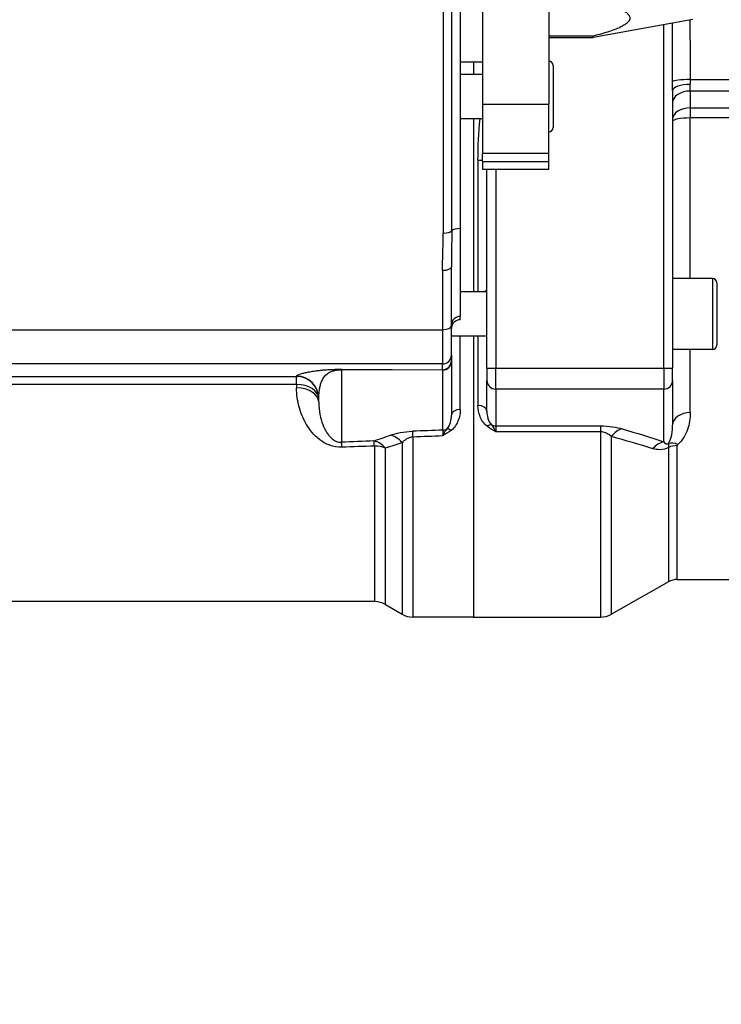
# Model space of a CAD drawing. Header units: millimetres. Extents: x 0 to 5940, y 0 to 4200.
# Tile 20 of 52: x 2687 to 2845, y 1095 to 1318. Entities that reach past the tile are written whole.
import ezdxf

# ---------------------------------------------------------------- set-up
doc = ezdxf.new("R2010")
doc.units = ezdxf.units.MM
doc.header["$LTSCALE"] = 50
doc.layers.get('DEFPOINTS').update_dxf_attribs({"linetype": 'CONTINUOUS'})
doc.layers.add('02-LINIE-035', color=2, linetype='CONTINUOUS')
doc.layers.add('06-MASSE1', color=1, linetype='CONTINUOUS')
doc.styles.add('ACA_NORM', font='ROMANS.SHX')
doc.dimstyles.new('1-10', dxfattribs={"dimscale": 10, "dimtxt": 2.5, "dimasz": 3.5, "dimexe": 1, "dimexo": 0, "dimgap": 1, "dimtad": 1, "dimdec": 0, "dimzin": 0, "dimtxsty": 'ACA_NORM', "dimcen": 0, "dimadec": 0, "dimazin": 0, "dimtfac": 2.4, "dimtdec": 0, "dimtmove": 0, "dimatfit": 3, "dimfxl": 1, "dimtolj": 1, "dimtzin": 0, "dimarcsym": 0})

# ---------------------------------------------------------------- blocks, each defined once
blk = doc.blocks.new('*D5')
at = {"layer": '06-MASSE1', "color": 0, "lineweight": -2}
for p, q in [((3255.15, 1270.44), (3255.15, 922.01)), ((2545.15, 1083.27), (2545.15, 922.01)), ((3220.15, 932.01), (2580.15, 932.01))]:
    blk.add_line(p, q, dxfattribs=at)
at = {"layer": '06-MASSE1', "color": 0}
for points in [[(2580.15, 937.85), (2580.15, 926.18), (2545.15, 932.01)], [(3220.15, 937.85), (3220.15, 926.18), (3255.15, 932.01)]]:
    blk.add_solid(points, dxfattribs=at)
at = {"layer": 'DEFPOINTS', "color": 0}
for p in [(3255.15, 1270.44), (2545.15, 1083.27), (2545.15, 932.01)]:
    blk.add_point(p, dxfattribs=at)
at = {"layer": '06-MASSE1', "color": 0, "insert": (2900.15, 954.51), "char_height": 25, "attachment_point": 5, "style": 'ACA_NORM'}
blk.add_mtext('\\A1;W', dxfattribs=at)
blk = doc.blocks.new('*D12')
at = {"layer": '06-MASSE1', "color": 0, "lineweight": -2}
for p, q in [((3730.65, 1721.94), (3730.65, 808.62)), ((2405.15, 1123.85), (2405.15, 808.62)), ((3695.65, 818.62), (2440.15, 818.62))]:
    blk.add_line(p, q, dxfattribs=at)
at = {"layer": '06-MASSE1', "color": 0}
for points in [[(2440.15, 824.46), (2440.15, 812.79), (2405.15, 818.62)], [(3695.65, 824.46), (3695.65, 812.79), (3730.65, 818.62)]]:
    blk.add_solid(points, dxfattribs=at)
at = {"layer": 'DEFPOINTS', "color": 0}
for p in [(3730.65, 1721.94), (2405.15, 1123.85), (2405.15, 818.62)]:
    blk.add_point(p, dxfattribs=at)
at = {"layer": '06-MASSE1', "color": 0, "insert": (3067.9, 841.12), "char_height": 25, "attachment_point": 5, "style": 'ACA_NORM'}
blk.add_mtext('\\A1;1330', dxfattribs=at)

msp = doc.modelspace()

# ---------------------------------------------------------------- linework, layer by layer
at = {"layer": '02-LINIE-035'}
for p, q in [((2791.15, 1379.39), (2791.15, 1298.86)), ((2806.15, 1379.39), (2806.15, 1298.86)), ((2782.28, 1371.16), (2782.28, 1269.72)), ((2784.22, 1270.23), (2784.22, 1370.65)), ((2786.15, 1370.14), (2786.15, 1270.74)), ((2838.69, 1318), (2816.15, 1313.94)), ((2832.15, 1239.17), (2832.15, 1316.82)), ((2816.15, 1314.22), (2806.15, 1314.22)), ((2806.15, 1313.94), (2816.15, 1313.94)), ((2816.15, 1313.94), (2816.15, 1314.22)), ((2786.15, 1308.44), (2791.15, 1308.44)), ((2789.15, 1308.44), (2789.15, 1305.57)), ((2807.15, 1307.57), (2807.15, 1293.57)), ((2791.15, 1305.57), (2786.15, 1305.57)), ((2838.14, 1304.43), (3040.12, 1304.43)), ((2834.15, 1301.92), (2834.15, 1239.22)), ((2838.15, 1301.81), (2838.15, 1303.3)), ((2838.15, 1301.81), (2838.15, 1297.99)), ((3040.12, 1301.81), (2838.15, 1301.81)), ((2791.15, 1298.86), (2806.15, 1298.86)), ((2791.15, 1298.86), (2791.15, 1287.73)), ((2806.15, 1287.73), (2806.15, 1298.86)), ((2838.15, 1297.99), (2838.15, 1295.73)), ((2838.15, 1297.99), (3033.28, 1297.99)), ((2791.15, 1295.57), (2786.15, 1295.57)), ((2789.15, 1295.57), (2789.15, 1256.44)), ((2789.15, 1295.57), (2789.15, 1256.44)), ((3033.28, 1295.73), (2838.15, 1295.73)), ((2838.15, 1259.44), (2838.15, 1295.73)), ((2790.15, 1286.13), (2790.15, 1256.44)), ((2791.15, 1285.89), (2791.15, 1287.73)), ((2806.15, 1287.73), (2791.15, 1287.73)), ((2806.15, 1285.89), (2806.15, 1287.73)), ((2791.15, 1285.89), (2806.15, 1285.89)), ((2791.15, 1285.89), (2791.15, 1284.18)), ((2791.15, 1284.18), (2806.15, 1284.18)), ((2792.15, 1239.22), (2792.15, 1284.18)), ((2794.15, 1284.18), (2794.15, 1239.17)), ((2806.15, 1284.18), (2806.15, 1285.89)), ((2786.15, 1270.74), (2786.15, 1250.9)), ((2784.15, 1248.86), (2784.15, 1262.09)), ((2782.15, 1261.3), (2782.15, 1247.89)), ((2843.15, 1259.44), (2834.15, 1259.44)), ((2843.15, 1259.44), (2843.15, 1243.44)), ((2844.15, 1258.44), (2844.15, 1244.44)), ((2792.15, 1256.44), (2786.15, 1256.44)), ((2786.15, 1250.14), (2786.15, 1250.9)), ((2784.15, 1242.15), (2784.15, 1248.86)), ((2786.15, 1250.14), (2786.15, 1250.14)), ((2673.96, 1247.89), (2782.15, 1247.89)), ((2782.15, 1247.89), (2782.15, 1240.15)), ((2792.15, 1246.44), (2784.15, 1246.44)), ((2786.15, 1229.87), (2786.15, 1246.44)), ((2789.15, 1246.44), (2789.15, 1182.94)), ((2789.15, 1246.44), (2789.15, 1182.94)), ((2790.15, 1246.44), (2790.15, 1230.77)), ((2784.15, 1242.15), (2784.15, 1240.85)), ((2843.15, 1243.44), (2834.15, 1243.44)), ((2838.15, 1229.14), (2838.15, 1243.44)), ((2782.15, 1240.15), (2673.77, 1240.15)), ((2782.15, 1238.85), (2782.15, 1240.15)), ((2784.15, 1240.85), (2784.15, 1240.68)), ((2784.15, 1240.68), (2784.15, 1228.55)), ((2677.42, 1237.31), (2749.15, 1237.31)), ((2749.15, 1237.31), (2749.15, 1237.4)), ((2749.15, 1235.49), (2749.15, 1237.31)), ((2782.21, 1238.75), (2759.29, 1238.84)), ((2759.29, 1238.84), (2759.29, 1222.45)), ((2759.36, 1238.95), (2782.15, 1238.85)), ((2782.21, 1225.19), (2782.21, 1238.75)), ((2792.15, 1239.22), (2792.15, 1236.41)), ((2794.15, 1234.47), (2794.15, 1239.17)), ((2794.15, 1239.17), (2832.15, 1239.17)), ((2832.15, 1239.17), (2832.15, 1234.47)), ((2834.15, 1236.41), (2834.15, 1239.22)), ((2749.15, 1235.49), (2677.42, 1235.49)), ((2749.15, 1235.49), (2749.15, 1234.74)), ((2792.15, 1229.47), (2792.15, 1236.41)), ((2834.15, 1236.41), (2834.15, 1226.31)), ((2794.15, 1234.47), (2794.15, 1226.14)), ((2832.15, 1234.47), (2794.15, 1234.47)), ((2832.15, 1222.55), (2832.15, 1234.47)), ((2754.15, 1231.54), (2754.15, 1232.41)), ((2794.15, 1226.14), (2794.15, 1224.79)), ((2794.15, 1226.14), (2817.84, 1226.14)), ((2817.84, 1226.14), (2817.84, 1224.79)), ((2817.84, 1224.79), (2794.15, 1224.79)), ((2817.84, 1224.79), (2817.84, 1182.94)), ((2766.75, 1221.59), (2766.75, 1186.44)), ((2772.99, 1222.33), (2772.99, 1183.61)), ((2775.49, 1182.94), (2775.49, 1223.63)), ((2820.3, 1183.59), (2820.3, 1223.73)), ((2835.21, 1191.44), (2835.21, 1221.69)), ((2769.25, 1185.77), (2769.25, 1221.1)), ((2833.24, 1221.29), (2833.24, 1190.92)), ((2833.24, 1190.92), (2820.3, 1183.59)), ((2835.21, 1191.44), (3033.28, 1191.44)), ((2766.75, 1186.44), (2677.42, 1186.44)), ((2769.25, 1185.77), (2772.99, 1183.61)), ((2789.15, 1182.94), (2775.49, 1182.94)), ((2789.15, 1182.94), (2817.84, 1182.94))]:
    msp.add_line(p, q, dxfattribs=at)
for centre, radius, start, end in [((2806.15, 1307.57), 1, 0, 90), ((2806.15, 1293.57), 1, 270, 0), ((2843.15, 1258.44), 1, 0, 90), ((2786.15, 1248.14), 2, 90, 180), ((2843.15, 1244.44), 1, 270, 0), ((2835.21, 1187.44), 4, 90, 119.5388), ((2766.75, 1181.44), 5, 60, 90), ((2775.49, 1187.94), 5, 240, 270), ((2817.84, 1187.94), 5, 270, 299.5388)]:
    msp.add_arc(centre, radius, start, end, dxfattribs=at)
for centre, major_axis, ratio, start_param, end_param in [((2838.14, 1303.94), (-4, -0.03), 0.120402, 4.711555, 6.209981), ((2838.15, 1301.92), (-4, 0), 0.345575, 4.712389, 6.283185), ((2838.15, 1299.24), (-4, 0), 0.642788, 4.712389, 6.283185), ((2838.15, 1295.42), (-4, 0), 0.642788, 4.712389, 6.283185), ((2838.15, 1294.97), (-4, 0), 0.191532, 4.712389, 6.283185), ((2790.15, 1285.63), (2, 0), 0.249512, 1.047198, 1.570796), ((2786.15, 1270.06), (-2, 0), 0.338127, 4.712389, 6.030505), ((2782.28, 1270.4), (2, 0), 0.338127, 4.712389, 6.030505), ((2782.15, 1262.09), (2, 0), 0.394251, 4.712389, 6.283185), ((2786.15, 1248.9), (-2, 0), 0.999391, 4.712389, 6.283185), ((2782.15, 1248.86), (2, 0), 0.483671, 4.712389, 6.283185), ((2786.15, 1248.14), (-2, 0), 0.999391, 4.712389, 6.283185), ((2782.15, 1242.15), (2, 0), 0.999391, 4.712389, 6.283185), ((2782.15, 1240.85), (2, 0), 0.999391, 4.712389, 6.283185), ((2782.15, 1240.68), (2, 0), 0.965926, 4.738569, 6.283185), ((2749.15, 1232.41), (5, 0), 0.999391, 0, 1.570796), ((2749.15, 1232.32), (5, 0), 0.999391, 0, 1.570796), ((2759.36, 1235.95), (0.01, 3), 0.115556, 0.035142, 0.263514), ((2782.15, 1235.86), (-0.01, 3), 0.077034, 6.019146, 6.247519), ((2794.15, 1239.22), (-2, 0), 0.026177, 0, 1.570796), ((2832.15, 1239.22), (2, 0), 0.026177, 4.712389, 6.283185), ((2749.15, 1232.32), (5, 0), 0.63399, 0, 1.570796), ((2794.15, 1236.41), (-2, 0), 0.965926, 0, 1.570796), ((2832.15, 1236.41), (2, 0), 0.965926, 4.712389, 6.283185), ((2749.15, 1231.54), (5, 0), 0.639562, 0, 1.570796), ((2790.15, 1229.47), (2, 0), 0.652136, 0, 1.570796), ((2786.15, 1228.55), (-2, 0), 0.658713, 4.712389, 6.283185), ((2838.15, 1226.31), (-4, 0), 0.70778, 4.712389, 6.283185), ((2792.2, 1224.71), (1.23, 1.58), 0.500888, 0.26391, 0.997951), ((2794.15, 1228.08), (2, 0), 0.965926, 4.201538, 4.712389), ((2770.49, 1219.23), (-1.63, 4.73), 0.74526, 5.150972, 5.884689), ((7476.42, 1325.27), (-5441.86, -137.65), 0.006773, 5.752631, 5.755122), ((2775.49, 1220.11), (-0.18, 5), 0.036552, 5.492819, 6.021299), ((7476.55, 1320.44), (-5441.86, -132.82), 0.006536, 5.752709, 5.755134), ((2782.16, 1221.31), (-0.07, -4.05), 0.015324, 3.427467, 4.0275), ((2782.15, 1227.12), (-2, 0), 0.965926, 1.596976, 2.072613), ((2784.08, 1223.74), (-1.22, 1.59), 0.504645, 5.295384, 6.01723), ((2822.77, 1220.65), (1.41, 4.8), 0.72399, 0.384616, 1.102461), ((7476.42, 1325.27), (-5308.2, -134.27), 0.006773, 5.803609, 5.806615), ((2759.42, 1217.62), (-0.19, 5), 0.042169, 5.544176, 6.021239), ((7476.55, 1320.44), (-5308.2, -129.44), 0.00653, 5.803622, 5.806627), ((2766.75, 1217.91), (-1.7, 4.7), 0.761845, 5.157226, 5.872297), ((2766.75, 1217.91), (-0.19, 5), 0.041811, 5.54118, 6.021243), ((2766.75, 1217.91), (-5, 0), 0.737656, 4.18879, 4.712389), ((2832.15, 1217.72), (-1.59, -4.74), 0.765149, 3.555276, 4.227056), ((2835.35, 1218.89), (-2.76, 2.89), 0.632475, 5.29748, 5.996564), ((2835.21, 1218.63), (-4, 0), 0.765495, 4.712389, 5.227938)]:
    msp.add_ellipse(centre, major_axis=major_axis, ratio=ratio, start_param=start_param, end_param=end_param, dxfattribs=at)
msp.add_rational_spline([(2816.15, 1322.37), (2832.35, 1318.29), (2816.15, 1314.22)], [1.09087378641, 1.15632621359, 1.09087378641], degree=2, dxfattribs=at)
for points in [[(2838.06, 1317.88), (2838.06, 1313.39), (2838.11, 1308.89), (2838.14, 1304.43)], [(2834.15, 1301.92), (2834.15, 1302.59), (2834.15, 1303.27), (2834.15, 1303.95)], [(2838.14, 1304.43), (2838.14, 1304.04), (2838.15, 1303.66), (2838.15, 1303.3)], [(2790.15, 1286.13), (2790.15, 1289.26), (2790.35, 1292.41), (2790.61, 1295.57)], [(2784.22, 1270.23), (2784.22, 1267.41), (2784.15, 1264.7), (2784.15, 1262.09)], [(2817.84, 1226.14), (2819.76, 1226.14), (2821.5, 1225.85), (2822.77, 1225.48)], [(2766.62, 1222.73), (2767.85, 1223.18), (2769.1, 1223.62), (2770.36, 1224.05)], [(2770.36, 1224.05), (2771.63, 1224.49), (2773.35, 1224.86), (2775.36, 1224.94)], [(2822.77, 1225.48), (2826.02, 1224.53), (2829.16, 1223.55), (2832.15, 1222.55)], [(2772.99, 1222.33), (2771.73, 1221.92), (2770.48, 1221.51), (2769.25, 1221.1)], [(2829.69, 1221), (2826.69, 1221.94), (2823.55, 1222.84), (2820.3, 1223.73)]]:
    msp.add_open_spline(points, degree=3, dxfattribs=at)
for points, knots in [([(2834.15, 1303.95), (2834.14, 1307.94), (2834.13, 1311.94), (2834.12, 1315.94), (2834.12, 1316.35), (2834.12, 1316.76), (2834.12, 1317.17)], [0, 0, 0, 0, 0.7271369, 0.7271369, 0.7271369, 0.8020609, 0.8020609, 0.8020609, 0.8020609]), ([(2782.15, 1261.3), (2782.15, 1263.79), (2782.26, 1266.3), (2782.28, 1268.84), (2782.28, 1269.13), (2782.28, 1269.43), (2782.28, 1269.72)], [0, 0, 0, 0, 0.89649, 0.89649, 0.89649, 1, 1, 1, 1]), ([(2791.6, 1256.44), (2791.8, 1256.58), (2791.97, 1256.71), (2792.12, 1256.86), (2792.15, 1256.9), (2792.15, 1256.92)], [1.0127734, 1.0127734, 1.0127734, 1.0127734, 1.1407572, 1.1407572, 1.2148424, 1.2148424, 1.2148424, 1.2148424]), ([(2749.15, 1237.4), (2749.15, 1237.47), (2749.21, 1237.53), (2749.32, 1237.61), (2749.4, 1237.66), (2749.52, 1237.72), (2749.67, 1237.78), (2749.69, 1237.79), (2749.72, 1237.8), (2749.74, 1237.8), (2749.91, 1237.87), (2750.13, 1237.94), (2750.37, 1238), (2750.49, 1238.04), (2750.62, 1238.07), (2750.75, 1238.1), (2750.88, 1238.13), (2751.02, 1238.17), (2751.17, 1238.2), (2751.45, 1238.26), (2751.73, 1238.32), (2752.03, 1238.37), (2752.07, 1238.38), (2752.11, 1238.39), (2752.16, 1238.39), (2752.35, 1238.43), (2752.54, 1238.46), (2752.74, 1238.49), (2752.93, 1238.52), (2753.12, 1238.55), (2753.31, 1238.58), (2753.34, 1238.58), (2753.36, 1238.58), (2753.39, 1238.59), (2753.64, 1238.62), (2753.9, 1238.65), (2754.16, 1238.68), (2754.43, 1238.71), (2754.7, 1238.74), (2754.98, 1238.77), (2755.02, 1238.77), (2755.04, 1238.77), (2755.09, 1238.78), (2755.28, 1238.79), (2755.47, 1238.81), (2755.67, 1238.82), (2755.84, 1238.84), (2756.02, 1238.85), (2756.2, 1238.86), (2756.25, 1238.86), (2756.28, 1238.86), (2756.36, 1238.87), (2756.5, 1238.88), (2756.64, 1238.88), (2756.78, 1238.89), (2756.87, 1238.89), (2756.96, 1238.9), (2757.05, 1238.9), (2757.12, 1238.91), (2757.17, 1238.91), (2757.28, 1238.91), (2757.38, 1238.92), (2757.48, 1238.92), (2757.58, 1238.92), (2757.67, 1238.92), (2757.76, 1238.93), (2757.86, 1238.93), (2757.87, 1238.93), (2757.88, 1238.93), (2757.89, 1238.93), (2757.9, 1238.93), (2757.91, 1238.93), (2757.94, 1238.93), (2758.01, 1238.93), (2758.08, 1238.94), (2758.15, 1238.94), (2758.24, 1238.94), (2758.32, 1238.94), (2758.41, 1238.94), (2758.52, 1238.94), (2758.63, 1238.94), (2758.73, 1238.94), (2758.81, 1238.95), (2758.89, 1238.95), (2758.96, 1238.95), (2759.01, 1238.95), (2759.06, 1238.95), (2759.12, 1238.95), (2759.15, 1238.95), (2759.18, 1238.95), (2759.22, 1238.95), (2759.27, 1238.95), (2759.32, 1238.95), (2759.36, 1238.95)], [0, 0, 0, 0, 0.131077, 0.131077, 0.131077, 0.234375, 0.234375, 0.234375, 0.25, 0.25, 0.25, 0.375, 0.375, 0.375, 0.4375, 0.4375, 0.4375, 0.5, 0.5, 0.5, 0.609375, 0.609375, 0.609375, 0.625, 0.625, 0.625, 0.684441, 0.684441, 0.684441, 0.742188, 0.742188, 0.742188, 0.75, 0.75, 0.75, 0.807154, 0.807154, 0.807154, 0.867187, 0.867187, 0.867187, 0.875, 0.875, 0.875, 0.903643, 0.903643, 0.903643, 0.929687, 0.929687, 0.929687, 0.9375, 0.9375, 0.9375, 0.951828, 0.951828, 0.951828, 0.960937, 0.960937, 0.960937, 0.96875, 0.96875, 0.96875, 0.975915, 0.975915, 0.975915, 0.982422, 0.982422, 0.982422, 0.983398, 0.983398, 0.983398, 0.984375, 0.984375, 0.984375, 0.986733, 0.986733, 0.986733, 0.989521, 0.989521, 0.989521, 0.993125, 0.993125, 0.993125, 0.995619, 0.995619, 0.995619, 0.99731, 0.99731, 0.99731, 0.998419, 0.998419, 0.998419, 1, 1, 1, 1]), ([(2754.15, 1232.41), (2754.15, 1232.69), (2754.17, 1232.98), (2754.22, 1233.58), (2754.25, 1233.88), (2754.34, 1234.49), (2754.4, 1234.8), (2754.53, 1235.4), (2754.62, 1235.7), (2754.82, 1236.27), (2754.95, 1236.55), (2755.18, 1236.95), (2755.27, 1237.08), (2755.46, 1237.34), (2755.57, 1237.46), (2755.81, 1237.7), (2755.95, 1237.82), (2756.26, 1238.05), (2756.43, 1238.16), (2756.75, 1238.32), (2756.86, 1238.38), (2757.11, 1238.48), (2757.25, 1238.53), (2757.49, 1238.61), (2757.58, 1238.63), (2757.77, 1238.68), (2757.87, 1238.71), (2758.04, 1238.74), (2758.1, 1238.75), (2758.24, 1238.78), (2758.31, 1238.79), (2758.44, 1238.8), (2758.48, 1238.81), (2758.58, 1238.82), (2758.63, 1238.82), (2758.75, 1238.83), (2758.81, 1238.84), (2758.93, 1238.84), (2758.98, 1238.84), (2759.06, 1238.85), (2759.09, 1238.85), (2759.15, 1238.85), (2759.17, 1238.85), (2759.22, 1238.85), (2759.25, 1238.85), (2759.29, 1238.84)], [0, 0, 0, 0, 0.125, 0.125, 0.25, 0.25, 0.375, 0.375, 0.5, 0.5, 0.625, 0.625, 0.6875, 0.6875, 0.75, 0.75, 0.8125, 0.8125, 0.875, 0.875, 0.90625, 0.90625, 0.9375, 0.9375, 0.953125, 0.953125, 0.96875, 0.96875, 0.976562, 0.976562, 0.984375, 0.984375, 0.988281, 0.988281, 0.992188, 0.992188, 0.996094, 0.996094, 0.998047, 0.998047, 0.999023, 0.999023, 0.999512, 0.999512, 1, 1, 1, 1]), ([(2759.42, 1221.32), (2758.44, 1221.29), (2757.48, 1221.46), (2756.63, 1221.78), (2756.61, 1221.78), (2756.59, 1221.79), (2756.57, 1221.8), (2755.74, 1222.11), (2755.02, 1222.54), (2754.39, 1223.02), (2754.37, 1223.03), (2754.34, 1223.05), (2754.32, 1223.07), (2753.05, 1224.04), (2752.13, 1225.2), (2751.39, 1226.44), (2751.37, 1226.46), (2751.36, 1226.48), (2751.35, 1226.51), (2750.61, 1227.76), (2750.08, 1229.08), (2749.71, 1230.46), (2749.53, 1231.14), (2749.39, 1231.84), (2749.3, 1232.55), (2749.2, 1233.27), (2749.15, 1234), (2749.15, 1234.74)], [0, 0, 0, 0, 0.125, 0.125, 0.125, 0.127921, 0.127921, 0.127921, 0.25, 0.25, 0.25, 0.254296, 0.254296, 0.254296, 0.5, 0.5, 0.5, 0.504145, 0.504145, 0.504145, 0.751946, 0.751946, 0.751946, 0.874991, 0.874991, 0.874991, 1, 1, 1, 1]), ([(2754.15, 1231.54), (2754.15, 1230.57), (2754.25, 1229.61), (2754.43, 1228.69), (2754.58, 1227.93), (2754.79, 1227.18), (2755.07, 1226.45), (2755.13, 1226.31), (2755.19, 1226.16), (2755.25, 1226.02), (2755.54, 1225.36), (2755.87, 1224.73), (2756.34, 1224.12), (2756.47, 1223.97), (2756.6, 1223.81), (2756.74, 1223.66), (2756.93, 1223.46), (2757.15, 1223.26), (2757.4, 1223.07), (2757.54, 1222.97), (2757.69, 1222.87), (2757.86, 1222.78), (2757.96, 1222.73), (2758.07, 1222.68), (2758.18, 1222.64), (2758.49, 1222.52), (2758.89, 1222.43), (2759.29, 1222.45)], [0, 0, 0, 0, 0.27373, 0.27373, 0.27373, 0.5, 0.5, 0.5, 0.545141, 0.545141, 0.545141, 0.75, 0.75, 0.75, 0.803101, 0.803101, 0.803101, 0.875, 0.875, 0.875, 0.914227, 0.914227, 0.914227, 0.9375, 0.9375, 0.9375, 1, 1, 1, 1]), ([(2792.2, 1226.08), (2791.41, 1226.68), (2790.94, 1227.47), (2790.62, 1228.27), (2790.3, 1229.07), (2790.15, 1229.91), (2790.15, 1230.77)], [0, 0, 0, 0, 0.5, 0.5, 0.5, 1, 1, 1, 1]), ([(2783.12, 1225.43), (2783.57, 1225.88), (2783.77, 1226.39), (2783.92, 1226.89), (2783.92, 1226.91), (2783.93, 1226.93), (2783.93, 1226.94), (2784.09, 1227.47), (2784.15, 1228), (2784.15, 1228.55)], [0, 0, 0, 0, 0.484941, 0.484941, 0.484941, 0.5, 0.5, 0.5, 1, 1, 1, 1]), ([(2786.15, 1229.87), (2786.15, 1229), (2786, 1228.15), (2785.68, 1227.34), (2785.36, 1226.52), (2784.89, 1225.73), (2784.08, 1225.12)], [0, 0, 0, 0, 0.5, 0.5, 0.5, 1, 1, 1, 1]), ([(2792.15, 1229.47), (2792.15, 1228.93), (2792.22, 1228.4), (2792.37, 1227.88), (2792.38, 1227.87), (2792.38, 1227.85), (2792.39, 1227.84), (2792.54, 1227.33), (2792.74, 1226.83), (2793.18, 1226.39)], [0, 0, 0, 0, 0.5, 0.5, 0.5, 0.514975, 0.514975, 0.514975, 1, 1, 1, 1]), ([(2838.15, 1229.14), (2838.15, 1227.81), (2837.94, 1226.55), (2837.06, 1224.12), (2836.42, 1222.93), (2835.35, 1221.94)], [0, 0, 0, 0, 0.5, 0.5, 1, 1, 1, 1]), ([(2794.15, 1224.79), (2794.15, 1224.79), (2794.15, 1224.8), (2794.15, 1224.8), (2793.47, 1225.2), (2792.8, 1225.62), (2792.2, 1226.08)], [0, 0, 0, 0, 0.004785, 0.004785, 0.004785, 1, 1, 1, 1]), ([(2793.18, 1226.39), (2793.34, 1226.19), (2793.49, 1225.97), (2793.65, 1225.72), (2793.73, 1225.58), (2793.82, 1225.44), (2793.9, 1225.29), (2793.98, 1225.13), (2794.07, 1224.97), (2794.15, 1224.8), (2794.15, 1224.8), (2794.15, 1224.8), (2794.15, 1224.79)], [0, 0, 0, 0, 0.480426, 0.480426, 0.480426, 0.7367, 0.7367, 0.7367, 0.995062, 0.995062, 0.995062, 1, 1, 1, 1]), ([(2833.22, 1222.16), (2833.61, 1222.8), (2833.8, 1223.46), (2833.94, 1224.14), (2833.94, 1224.16), (2833.94, 1224.17), (2833.95, 1224.18), (2834.09, 1224.88), (2834.15, 1225.58), (2834.15, 1226.31)], [0, 0, 0, 0, 0.490462, 0.490462, 0.490462, 0.5, 0.5, 0.5, 1, 1, 1, 1]), ([(2782.15, 1223.87), (2782.16, 1223.87), (2782.16, 1223.87), (2782.16, 1223.88), (2782.24, 1224.04), (2782.32, 1224.2), (2782.41, 1224.35), (2782.49, 1224.5), (2782.57, 1224.64), (2782.65, 1224.77), (2782.81, 1225.02), (2782.96, 1225.24), (2783.12, 1225.43)], [0, 0, 0, 0, 0.005022, 0.005022, 0.005022, 0.262946, 0.262946, 0.262946, 0.518867, 0.518867, 0.518867, 1, 1, 1, 1]), ([(2784.08, 1225.12), (2783.48, 1224.67), (2782.82, 1224.27), (2782.16, 1223.87), (2782.16, 1223.87), (2782.16, 1223.87), (2782.15, 1223.87)], [0, 0, 0, 0, 0.995137, 0.995137, 0.995137, 1, 1, 1, 1]), ([(2820.3, 1223.73), (2820.09, 1223.93), (2819.84, 1224.13), (2819.54, 1224.3), (2819.31, 1224.44), (2819.05, 1224.57), (2818.74, 1224.66), (2818.57, 1224.71), (2818.39, 1224.75), (2818.21, 1224.77), (2818.09, 1224.78), (2817.96, 1224.79), (2817.84, 1224.79)], [0, 0, 0, 0, 0.411436, 0.411436, 0.411436, 0.727726, 0.727726, 0.727726, 0.893476, 0.893476, 0.893476, 1, 1, 1, 1]), ([(2775.49, 1223.63), (2774.86, 1223.59), (2774.34, 1223.36), (2773.95, 1223.12), (2773.56, 1222.88), (2773.26, 1222.61), (2772.99, 1222.33)], [0, 0, 0, 0, 0.5, 0.5, 0.5, 1, 1, 1, 1]), ([(2832.15, 1222.55), (2832.27, 1222.41), (2832.39, 1222.28), (2832.55, 1222.19), (2832.58, 1222.17), (2832.61, 1222.16), (2832.64, 1222.14), (2832.66, 1222.13), (2832.68, 1222.12), (2832.7, 1222.11), (2832.74, 1222.1), (2832.77, 1222.09), (2832.82, 1222.08), (2832.86, 1222.07), (2832.91, 1222.07), (2832.97, 1222.07), (2833, 1222.07), (2833.02, 1222.08), (2833.05, 1222.08), (2833.08, 1222.09), (2833.12, 1222.1), (2833.15, 1222.12), (2833.18, 1222.13), (2833.2, 1222.14), (2833.22, 1222.16)], [0, 0, 0, 0, 0.532973, 0.532973, 0.532973, 0.620247, 0.620247, 0.620247, 0.680634, 0.680634, 0.680634, 0.782713, 0.782713, 0.782713, 0.886154, 0.886154, 0.886154, 0.929382, 0.929382, 0.929382, 0.973447, 0.973447, 0.973447, 1, 1, 1, 1]), ([(2833.22, 1222.16), (2833.21, 1222.06), (2833.19, 1221.92), (2833.19, 1221.75), (2833.2, 1221.61), (2833.21, 1221.46), (2833.24, 1221.29)], [0, 0, 0, 0, 0.552887, 0.552887, 0.552887, 1, 1, 1, 1]), ([(2835.21, 1221.69), (2835.21, 1221.69), (2835.21, 1221.7), (2835.21, 1221.7), (2835.21, 1221.73), (2835.22, 1221.77), (2835.24, 1221.8), (2835.26, 1221.85), (2835.31, 1221.9), (2835.35, 1221.94)], [0, 0, 0, 0, 0.029027, 0.029027, 0.029027, 0.409888, 0.409888, 0.409888, 1, 1, 1, 1]), ([(2833.24, 1221.29), (2832.59, 1220.94), (2831.95, 1220.8), (2831.37, 1220.77), (2831.35, 1220.77), (2831.32, 1220.77), (2831.29, 1220.77), (2830.7, 1220.76), (2830.17, 1220.85), (2829.69, 1221)], [0, 0, 0, 0, 0.4761, 0.4761, 0.4761, 0.5, 0.5, 0.5, 1, 1, 1, 1])]:
    msp.add_open_spline(points, degree=3, knots=knots, dxfattribs=at)

# ---------------------------------------------------------------- dimensions: what is measured, and where the dimension line sits
at = {"layer": '06-MASSE1'}
dim = msp.add_linear_dim(base=(2405.15467365, 818.6244679), p1=(3730.65467365, 1721.94023835), p2=(2405.15467365, 1123.85045256), dimstyle='1-10', override={"dimrnd": 10}, dxfattribs=at)
dim.commit()
dim.dimension.update_dxf_attribs({"geometry": '*D12', "text_midpoint": (3067.90467365, 841.1244679)})
dim = msp.add_linear_dim(base=(2545.15, 932.01), p1=(3255.15, 1270.44), p2=(2545.15, 1083.27), text='W', dimstyle='1-10', dxfattribs=at)
dim.commit()
dim.dimension.update_dxf_attribs({"geometry": '*D5', "text_midpoint": (2900.15, 954.51)})

doc.saveas('drawing.dxf')
